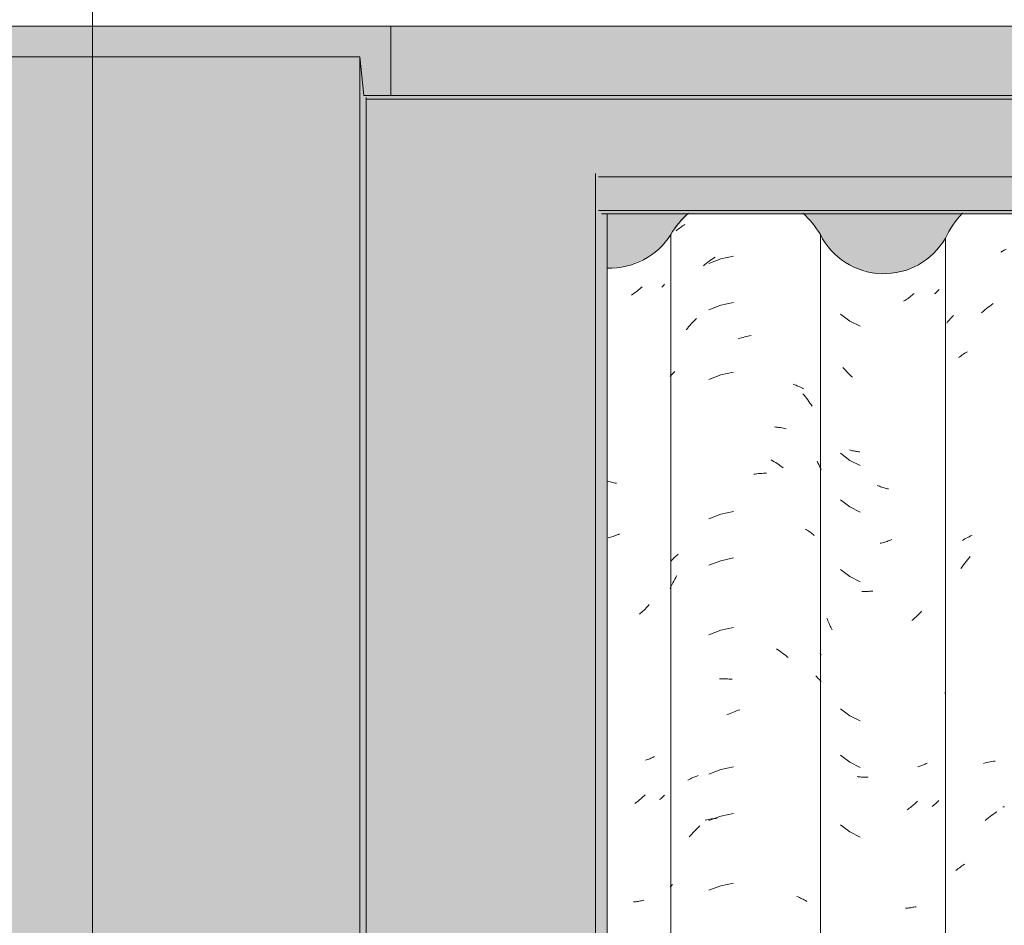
# Model space of a CAD drawing. Header units: metres. Extents: x -27.3 to 21, y -0.3 to 10.3.
# Tile 147 of 237: x 13 to 13.6, y 3.7 to 4.3. Entities that reach past the tile are written whole.
import ezdxf

# ---------------------------------------------------------------- set-up
doc = ezdxf.new("R2010")
doc.units = ezdxf.units.M
doc.layers.add('A-DETL', color=7, linetype='Continuous', lineweight=5, true_color=0x00a600)
for name, color, linetype, lineweight in [('A-DETL-GENF', 7, 'Continuous', 5), ('A-GLAZ-CWMG', 7, 'Continuous', 5), ('A-ROOF', 7, 'Continuous', 5), ('A-ROOF-OTLN', 7, 'Continuous', 5), ('A-ROOF-PATT', 7, 'Continuous', 5), ('A-WALL-PATT', 7, 'Continuous', 5), ('G-ANNO-TEXT', 7, 'Continuous', 9)]:
    doc.layers.add(name, color=color, linetype=linetype, lineweight=lineweight)

# ---------------------------------------------------------------- blocks, each defined once
blk = doc.blocks.new('FP_288-FACHADA 03')
at = {"layer": 'A-GLAZ-CWMG', "color": 9, "true_color": 0xc0c0c0}
for p, q in [((18.82598, 4.12319), (18.82713, 4.12387)), ((18.82713, 4.12387), (18.82829, 4.12452)), ((18.82829, 4.12452), (18.82945, 4.12515)), ((18.81354, 4.08384), (18.81458, 4.08476)), ((18.81458, 4.08476), (18.81563, 4.08566)), ((18.81563, 4.08566), (18.8167, 4.08654)), ((18.8167, 4.08654), (18.81777, 4.08739)), ((18.81777, 4.08739), (18.81885, 4.08823)), ((18.81885, 4.08823), (18.81995, 4.08904)), ((18.81995, 4.08904), (18.82105, 4.08984)), ((18.79094, 4.07716), (18.79151, 4.07791)), ((18.79151, 4.07791), (18.7921, 4.07864)), ((18.7921, 4.07864), (18.79272, 4.07936)), ((18.79272, 4.07936), (18.79335, 4.08007)), ((18.79335, 4.08007), (18.79401, 4.08077)), ((18.79401, 4.08077), (18.79468, 4.08145)), ((18.79468, 4.08145), (18.79538, 4.08213)), ((18.79863, 4.05475), (18.79942, 4.05534)), ((18.79942, 4.05534), (18.80024, 4.05592)), ((18.80024, 4.05592), (18.80106, 4.05648)), ((18.80106, 4.05648), (18.80191, 4.05703)), ((18.80191, 4.05703), (18.80277, 4.05756)), ((18.80277, 4.05756), (18.80365, 4.05807)), ((18.80365, 4.05807), (18.80455, 4.05857)), ((18.80281, 3.93701), (18.80369, 3.93752)), ((18.80369, 3.93752), (18.80459, 3.93802)), ((18.80459, 3.93802), (18.8055, 3.9385)), ((18.8055, 3.9385), (18.80643, 3.93896)), ((18.80643, 3.93896), (18.80737, 3.9394)), ((18.8011, 3.93594), (18.80195, 3.93648)), ((18.80195, 3.93648), (18.80281, 3.93701)), ((18.80441, 3.92354), (18.80532, 3.92464)), ((18.80532, 3.92464), (18.80625, 3.92572)), ((18.80011, 3.91781), (18.80094, 3.91899)), ((18.80094, 3.91899), (18.80178, 3.92015)), ((18.80178, 3.92015), (18.80264, 3.9213)), ((18.80264, 3.9213), (18.80352, 3.92243)), ((18.80352, 3.92243), (18.80441, 3.92354)), ((18.78955, 3.83699), (18.78959, 3.8371)), ((18.81479, 3.79136), (18.81584, 3.79164)), ((18.81584, 3.79164), (18.8169, 3.7919)), ((18.8169, 3.7919), (18.81798, 3.79214)), ((18.81798, 3.79214), (18.81907, 3.79235)), ((18.81907, 3.79235), (18.82016, 3.79255)), ((18.82016, 3.79255), (18.82127, 3.79272)), ((18.82127, 3.79272), (18.82239, 3.79288)), ((18.8202, 3.75766), (18.82131, 3.75845)), ((18.82131, 3.75845), (18.82242, 3.75921)), ((18.82242, 3.75921), (18.82355, 3.75996)), ((18.82736, 3.76314), (18.82852, 3.76318)), ((18.81588, 3.75429), (18.81694, 3.75517)), ((18.81694, 3.75517), (18.81802, 3.75602)), ((18.81802, 3.75602), (18.8191, 3.75685)), ((18.8191, 3.75685), (18.8202, 3.75766)), ((18.79692, 3.7218), (18.79768, 3.72243)), ((18.79768, 3.72243), (18.79845, 3.72304)), ((18.79845, 3.72304), (18.79924, 3.72364)), ((18.79924, 3.72364), (18.80005, 3.72422)), ((18.80005, 3.72422), (18.80087, 3.72479)), ((18.80087, 3.72479), (18.80171, 3.72534)), ((18.80171, 3.72534), (18.80257, 3.72587))]:
    blk.add_line(p, q, dxfattribs=at)
blk = doc.blocks.new('FP_289-FACHADA 03')
at = {"layer": 'A-GLAZ-CWMG', "color": 9, "true_color": 0xc0c0c0}
for p, q in [((18.78432, 4.0973), (18.78388, 4.09688)), ((18.78476, 4.09773), (18.78432, 4.0973)), ((18.78518, 4.09817), (18.78476, 4.09773)), ((18.78559, 4.09861), (18.78518, 4.09817)), ((18.78599, 4.09906), (18.78559, 4.09861)), ((18.76373, 4.09177), (18.76301, 4.09132)), ((18.76443, 4.09224), (18.76373, 4.09177)), ((18.76514, 4.09272), (18.76443, 4.09224)), ((18.76584, 4.09321), (18.76514, 4.09272)), ((18.76653, 4.09371), (18.76584, 4.09321)), ((18.76722, 4.09423), (18.76653, 4.09371)), ((18.7679, 4.09476), (18.76722, 4.09423)), ((18.76857, 4.0953), (18.7679, 4.09476)), ((18.76924, 4.09586), (18.76857, 4.0953)), ((18.76991, 4.09642), (18.76924, 4.09586)), ((18.78341, 4.09647), (18.78294, 4.09607)), ((18.78388, 4.09688), (18.78341, 4.09647)), ((18.72207, 4.08305), (18.72801, 4.0785)), ((18.72801, 4.0785), (18.73468, 4.07509)), ((18.72419, 4.04771), (18.72361, 4.0484)), ((18.72478, 4.04703), (18.72419, 4.04771)), ((18.72537, 4.04636), (18.72478, 4.04703)), ((18.72598, 4.04571), (18.72537, 4.04636)), ((18.72659, 4.04506), (18.72598, 4.04571)), ((18.72721, 4.04442), (18.72659, 4.04506)), ((18.72784, 4.0438), (18.72721, 4.04442)), ((18.72848, 4.04319), (18.72784, 4.0438)), ((18.72912, 4.04259), (18.72848, 4.04319)), ((18.72977, 4.042), (18.72912, 4.04259)), ((18.72848, 3.99467), (18.72784, 3.99485)), ((18.72207, 3.99262), (18.72801, 3.98807)), ((18.72912, 3.9945), (18.72848, 3.99467)), ((18.72977, 3.99434), (18.72912, 3.9945)), ((18.73043, 3.99419), (18.72977, 3.99434)), ((18.73109, 3.99406), (18.73043, 3.99419)), ((18.73176, 3.99394), (18.73109, 3.99406)), ((18.73244, 3.99382), (18.73176, 3.99394)), ((18.73312, 3.99373), (18.73244, 3.99382)), ((18.73381, 3.99364), (18.73312, 3.99373)), ((18.7345, 3.99357), (18.73381, 3.99364)), ((18.72801, 3.98807), (18.73468, 3.98466)), ((18.74651, 3.97148), (18.74576, 3.97177)), ((18.74726, 3.97121), (18.74651, 3.97148)), ((18.74801, 3.97095), (18.74726, 3.97121)), ((18.74876, 3.9707), (18.74801, 3.97095)), ((18.74951, 3.97047), (18.74876, 3.9707)), ((18.75026, 3.97025), (18.74951, 3.97047)), ((18.75102, 3.97004), (18.75026, 3.97025)), ((18.75177, 3.96985), (18.75102, 3.97004)), ((18.75252, 3.96967), (18.75177, 3.96985)), ((18.75327, 3.9695), (18.75252, 3.96967)), ((18.72207, 3.96248), (18.72801, 3.95793)), ((18.72801, 3.95793), (18.73468, 3.95452)), ((18.74849, 3.93438), (18.74774, 3.9342)), ((18.74924, 3.93457), (18.74849, 3.93438)), ((18.75, 3.93478), (18.74924, 3.93457)), ((18.75075, 3.935), (18.75, 3.93478)), ((18.7515, 3.93523), (18.75075, 3.935)), ((18.75225, 3.93548), (18.7515, 3.93523)), ((18.753, 3.93574), (18.75225, 3.93548)), ((18.75375, 3.93601), (18.753, 3.93574)), ((18.7545, 3.9363), (18.75375, 3.93601)), ((18.75525, 3.9366), (18.7545, 3.9363)), ((18.72207, 3.91726), (18.72801, 3.91271)), ((18.72801, 3.91271), (18.73468, 3.90931)), ((18.73653, 3.903), (18.73582, 3.90303)), ((18.73725, 3.90297), (18.73653, 3.903)), ((18.73796, 3.90296), (18.73725, 3.90297)), ((18.73868, 3.90296), (18.73796, 3.90296)), ((18.73941, 3.90298), (18.73868, 3.90296)), ((18.74014, 3.90301), (18.73941, 3.90298)), ((18.74087, 3.90305), (18.74014, 3.90301)), ((18.7416, 3.9031), (18.74087, 3.90305)), ((18.74234, 3.90317), (18.7416, 3.9031)), ((18.74308, 3.90325), (18.74234, 3.90317)), ((18.77091, 3.88632), (18.77026, 3.88573)), ((18.77156, 3.88691), (18.77091, 3.88632)), ((18.7722, 3.88752), (18.77156, 3.88691)), ((18.77283, 3.88814), (18.7722, 3.88752)), ((18.77346, 3.88877), (18.77283, 3.88814)), ((18.77407, 3.88941), (18.77346, 3.88877)), ((18.77468, 3.89007), (18.77407, 3.88941)), ((18.71348, 3.88482), (18.71315, 3.8857)), ((18.71383, 3.88394), (18.71348, 3.88482)), ((18.71419, 3.88308), (18.71383, 3.88394)), ((18.71457, 3.88222), (18.71419, 3.88308)), ((18.71495, 3.88137), (18.71457, 3.88222)), ((18.71535, 3.88052), (18.71495, 3.88137)), ((18.71575, 3.87968), (18.71535, 3.88052)), ((18.71617, 3.87885), (18.71575, 3.87968)), ((18.76893, 3.8846), (18.76826, 3.88405)), ((18.7696, 3.88516), (18.76893, 3.8846)), ((18.77026, 3.88573), (18.7696, 3.88516)), ((18.7166, 3.87803), (18.71617, 3.87885)), ((18.72207, 3.82683), (18.72801, 3.82228)), ((18.72801, 3.82228), (18.73468, 3.81888)), ((18.72207, 3.79669), (18.72801, 3.79214)), ((18.72801, 3.79214), (18.73468, 3.78873)), ((18.77591, 3.7904), (18.77532, 3.79016)), ((18.77649, 3.79066), (18.77591, 3.7904)), ((18.77706, 3.79092), (18.77649, 3.79066)), ((18.77763, 3.7912), (18.77706, 3.79092)), ((18.77819, 3.79148), (18.77763, 3.7912)), ((18.77287, 3.78929), (18.77224, 3.7891)), ((18.77349, 3.78949), (18.77287, 3.78929)), ((18.77411, 3.7897), (18.77349, 3.78949)), ((18.77472, 3.78992), (18.77411, 3.7897)), ((18.77532, 3.79016), (18.77472, 3.78992)), ((18.73349, 3.78268), (18.7328, 3.78277)), ((18.73418, 3.7826), (18.73349, 3.78268)), ((18.73488, 3.78253), (18.73418, 3.7826)), ((18.73558, 3.78248), (18.73488, 3.78253)), ((18.73628, 3.78244), (18.73558, 3.78248)), ((18.73699, 3.78241), (18.73628, 3.78244)), ((18.73771, 3.78239), (18.73699, 3.78241)), ((18.73843, 3.78239), (18.73771, 3.78239)), ((18.73915, 3.7824), (18.73843, 3.78239)), ((18.73988, 3.78242), (18.73915, 3.7824)), ((18.77003, 3.76496), (18.76937, 3.76439)), ((18.77069, 3.76554), (18.77003, 3.76496)), ((18.77133, 3.76613), (18.77069, 3.76554)), ((18.77198, 3.76674), (18.77133, 3.76613)), ((18.78331, 3.76481), (18.78286, 3.76443)), ((18.78375, 3.7652), (18.78331, 3.76481)), ((18.78418, 3.76559), (18.78375, 3.7652)), ((18.7846, 3.766), (18.78418, 3.76559)), ((18.785, 3.76641), (18.7846, 3.766)), ((18.7854, 3.76683), (18.785, 3.76641)), ((18.78578, 3.76725), (18.7854, 3.76683)), ((18.76596, 3.76173), (18.76527, 3.76124)), ((18.76666, 3.76224), (18.76596, 3.76173)), ((18.76734, 3.76276), (18.76666, 3.76224)), ((18.76802, 3.76329), (18.76734, 3.76276)), ((18.7687, 3.76383), (18.76802, 3.76329)), ((18.76937, 3.76439), (18.7687, 3.76383)), ((18.78192, 3.7637), (18.78144, 3.76334)), ((18.78239, 3.76406), (18.78192, 3.7637)), ((18.78286, 3.76443), (18.78239, 3.76406)), ((18.72207, 3.75148), (18.72801, 3.74693)), ((18.72801, 3.74693), (18.73468, 3.74352)), ((18.76493, 3.69738), (18.76423, 3.69733)), ((18.76563, 3.69744), (18.76493, 3.69738)), ((18.76633, 3.69751), (18.76563, 3.69744)), ((18.76702, 3.69759), (18.76633, 3.69751)), ((18.7677, 3.69768), (18.76702, 3.69759)), ((18.76838, 3.69779), (18.7677, 3.69768)), ((18.76905, 3.69791), (18.76838, 3.69779)), ((18.76971, 3.69804), (18.76905, 3.69791)), ((18.77037, 3.69819), (18.76971, 3.69804)), ((18.77102, 3.69834), (18.77037, 3.69819))]:
    blk.add_line(p, q, dxfattribs=at)
blk = doc.blocks.new('FP_290-FACHADA 03')
at = {"layer": 'A-GLAZ-CWMG', "color": 9, "true_color": 0xc0c0c0}
for p, q in [((18.61539, 4.13708), (18.61604, 4.13763)), ((18.61604, 4.13763), (18.61671, 4.13818)), ((18.61671, 4.13818), (18.61739, 4.13871)), ((18.61739, 4.13871), (18.61809, 4.13923)), ((18.61809, 4.13923), (18.6188, 4.13973)), ((18.6188, 4.13973), (18.61953, 4.14022)), ((18.61953, 4.14022), (18.62027, 4.1407)), ((18.62027, 4.1407), (18.62102, 4.14117)), ((18.63484, 4.11588), (18.63579, 4.11661)), ((18.63579, 4.11661), (18.63675, 4.11733)), ((18.64438, 4.11886), (18.63646, 4.11591)), ((18.63675, 4.11733), (18.63772, 4.11802)), ((18.63772, 4.11802), (18.63869, 4.1187)), ((18.63869, 4.1187), (18.63967, 4.11936)), ((18.63967, 4.11936), (18.64066, 4.12)), ((18.65265, 4.12062), (18.64438, 4.11886)), ((18.63297, 4.11436), (18.6339, 4.11513)), ((18.6339, 4.11513), (18.63484, 4.11588)), ((18.64438, 4.08872), (18.63646, 4.08576)), ((18.65265, 4.09047), (18.64438, 4.08872)), ((18.6259, 4.07749), (18.62674, 4.07839)), ((18.62674, 4.07839), (18.6276, 4.07927)), ((18.6276, 4.07927), (18.62847, 4.08014)), ((18.62185, 4.07278), (18.62263, 4.07375)), ((18.62263, 4.07375), (18.62343, 4.07471)), ((18.62343, 4.07471), (18.62424, 4.07565)), ((18.62424, 4.07565), (18.62506, 4.07658)), ((18.62506, 4.07658), (18.6259, 4.07749)), ((18.6556, 4.06692), (18.65665, 4.06727)), ((18.65665, 4.06727), (18.65771, 4.0676)), ((18.65771, 4.0676), (18.65877, 4.06791)), ((18.65877, 4.06791), (18.65983, 4.0682)), ((18.65983, 4.0682), (18.66088, 4.06847)), ((18.66088, 4.06847), (18.66194, 4.06872)), ((18.66194, 4.06872), (18.663, 4.06895)), ((18.663, 4.06895), (18.66406, 4.06916)), ((18.61133, 4.04251), (18.61191, 4.04319)), ((18.61191, 4.04319), (18.61251, 4.04386)), ((18.61251, 4.04386), (18.61313, 4.04451)), ((18.61313, 4.04451), (18.61377, 4.04516)), ((18.61377, 4.04516), (18.61443, 4.04579)), ((18.64438, 4.0435), (18.63646, 4.04055)), ((18.65265, 4.04526), (18.64438, 4.0435)), ((18.69137, 4.03742), (18.69225, 4.03711)), ((18.69225, 4.03711), (18.69312, 4.03678)), ((18.69312, 4.03678), (18.69398, 4.03644)), ((18.69398, 4.03644), (18.69483, 4.03608)), ((18.69483, 4.03608), (18.69566, 4.03571)), ((18.69566, 4.03571), (18.69648, 4.03532)), ((18.69648, 4.03532), (18.69729, 4.03491)), ((18.69729, 4.03491), (18.69809, 4.03449)), ((18.69761, 4.03128), (18.6984, 4.03032)), ((18.6984, 4.03032), (18.69918, 4.02934)), ((18.69918, 4.02934), (18.69995, 4.02834)), ((18.69995, 4.02834), (18.7007, 4.02734)), ((18.7007, 4.02734), (18.70143, 4.02632)), ((18.70143, 4.02632), (18.70216, 4.02528)), ((18.70216, 4.02528), (18.70287, 4.02424)), ((18.70287, 4.02424), (18.70356, 4.02318)), ((18.67906, 4.00977), (18.68005, 4.00968)), ((18.68005, 4.00968), (18.68104, 4.00958)), ((18.68104, 4.00958), (18.68202, 4.00946)), ((18.68202, 4.00946), (18.683, 4.00932)), ((18.683, 4.00932), (18.68397, 4.00916)), ((18.68397, 4.00916), (18.68492, 4.00899)), ((18.68492, 4.00899), (18.68587, 4.00879)), ((18.68587, 4.00879), (18.68682, 4.00858)), ((18.67693, 3.98839), (18.67794, 3.98781)), ((18.67794, 3.98781), (18.67894, 3.9872)), ((18.67894, 3.9872), (18.67994, 3.98658)), ((18.67994, 3.98658), (18.68093, 3.98594)), ((18.68093, 3.98594), (18.68191, 3.98528)), ((18.68191, 3.98528), (18.68289, 3.98461)), ((18.68289, 3.98461), (18.68386, 3.98392)), ((18.68386, 3.98392), (18.68481, 3.9832)), ((18.70679, 3.98756), (18.70735, 3.98651)), ((18.70735, 3.98651), (18.70789, 3.98545)), ((18.70789, 3.98545), (18.70842, 3.98438)), ((18.70842, 3.98438), (18.70893, 3.98331)), ((18.70893, 3.98331), (18.70943, 3.98222)), ((18.66565, 3.97901), (18.6667, 3.97918)), ((18.6667, 3.97918), (18.66776, 3.97932)), ((18.66776, 3.97932), (18.6688, 3.97944)), ((18.6688, 3.97944), (18.66985, 3.97955)), ((18.66985, 3.97955), (18.67089, 3.97963)), ((18.67089, 3.97963), (18.67193, 3.9797)), ((18.67193, 3.9797), (18.67296, 3.97974)), ((18.67296, 3.97974), (18.67399, 3.97977)), ((18.64438, 3.95308), (18.63646, 3.95012)), ((18.65265, 3.95483), (18.64438, 3.95308)), ((18.69927, 3.9434), (18.70003, 3.94295)), ((18.70003, 3.94295), (18.70078, 3.94248)), ((18.70078, 3.94248), (18.70152, 3.94199)), ((18.70152, 3.94199), (18.70224, 3.9415)), ((18.70224, 3.9415), (18.70295, 3.94099)), ((18.70295, 3.94099), (18.70364, 3.94046)), ((18.70364, 3.94046), (18.70432, 3.93993)), ((18.70432, 3.93993), (18.70498, 3.93938)), ((18.61351, 3.92432), (18.61411, 3.92491)), ((18.61411, 3.92491), (18.61473, 3.92549)), ((18.61473, 3.92549), (18.61537, 3.92606)), ((18.61537, 3.92606), (18.61602, 3.92662)), ((18.61602, 3.92662), (18.61669, 3.92716)), ((18.65265, 3.92469), (18.64438, 3.92293)), ((18.6118, 3.92249), (18.61235, 3.92311)), ((18.61235, 3.92311), (18.61292, 3.92372)), ((18.61292, 3.92372), (18.61351, 3.92432)), ((18.64438, 3.92293), (18.63646, 3.91998)), ((18.61441, 3.9109), (18.61509, 3.91209)), ((18.61509, 3.91209), (18.61578, 3.91326)), ((18.61133, 3.90475), (18.61191, 3.906)), ((18.61191, 3.906), (18.61251, 3.90725)), ((18.61251, 3.90725), (18.61312, 3.90848)), ((18.61312, 3.90848), (18.61376, 3.90969)), ((18.61376, 3.90969), (18.61441, 3.9109)), ((18.64438, 3.87772), (18.63646, 3.87476)), ((18.65265, 3.87947), (18.64438, 3.87772)), ((18.68042, 3.86571), (18.6814, 3.86506)), ((18.6814, 3.86506), (18.68238, 3.86439)), ((18.68238, 3.86439), (18.68335, 3.86371)), ((18.68335, 3.86371), (18.68432, 3.863)), ((18.68432, 3.863), (18.68527, 3.86228)), ((18.68527, 3.86228), (18.68622, 3.86155)), ((18.68622, 3.86155), (18.68716, 3.86079)), ((18.68716, 3.86079), (18.68809, 3.86002)), ((18.70881, 3.863), (18.70913, 3.86233)), ((18.70913, 3.86233), (18.70943, 3.86165)), ((18.70595, 3.8481), (18.70657, 3.84752)), ((18.64354, 3.8462), (18.64456, 3.84624)), ((18.64456, 3.84624), (18.64558, 3.84625)), ((18.64558, 3.84625), (18.6466, 3.84624)), ((18.6466, 3.84624), (18.64763, 3.84622)), ((18.64763, 3.84622), (18.64866, 3.84618)), ((18.64866, 3.84618), (18.6497, 3.84611)), ((18.6497, 3.84611), (18.65074, 3.84603)), ((18.65074, 3.84603), (18.65179, 3.84593)), ((18.70657, 3.84752), (18.70718, 3.84693)), ((18.70718, 3.84693), (18.70776, 3.84633)), ((18.70776, 3.84633), (18.70834, 3.84572)), ((18.70834, 3.84572), (18.70889, 3.8451)), ((18.70889, 3.8451), (18.70943, 3.84447)), ((18.64831, 3.82282), (18.64935, 3.82331)), ((18.64935, 3.82331), (18.65039, 3.82377)), ((18.65039, 3.82377), (18.65143, 3.82421)), ((18.65143, 3.82421), (18.65248, 3.82464)), ((18.65248, 3.82464), (18.65353, 3.82504)), ((18.65353, 3.82504), (18.65458, 3.82543)), ((18.65458, 3.82543), (18.65564, 3.8258)), ((18.65564, 3.8258), (18.65669, 3.82614)), ((18.64438, 3.78729), (18.63646, 3.78434)), ((18.65265, 3.78905), (18.64438, 3.78729)), ((18.62292, 3.78053), (18.62372, 3.78094)), ((18.62372, 3.78094), (18.62454, 3.78134)), ((18.62454, 3.78134), (18.62537, 3.78173)), ((18.62537, 3.78173), (18.6262, 3.7821)), ((18.6262, 3.7821), (18.62705, 3.78245)), ((18.62705, 3.78245), (18.62792, 3.78279)), ((18.62792, 3.78279), (18.62879, 3.78311)), ((18.62879, 3.78311), (18.62967, 3.78342)), ((18.65265, 3.7589), (18.64438, 3.75715)), ((18.63424, 3.75455), (18.63519, 3.75476)), ((18.63519, 3.75476), (18.63614, 3.75494)), ((18.63614, 3.75494), (18.6371, 3.75511)), ((18.64438, 3.75715), (18.63646, 3.75419)), ((18.6371, 3.75511), (18.63807, 3.75527)), ((18.63807, 3.75527), (18.63905, 3.7554)), ((18.63905, 3.7554), (18.64003, 3.75551)), ((18.64003, 3.75551), (18.64102, 3.75561)), ((18.64102, 3.75561), (18.64202, 3.75569)), ((18.62469, 3.74459), (18.62552, 3.74551)), ((18.62552, 3.74551), (18.62636, 3.74642)), ((18.62636, 3.74642), (18.62721, 3.74731)), ((18.62721, 3.74731), (18.62808, 3.74818)), ((18.62808, 3.74818), (18.62895, 3.74904)), ((18.62895, 3.74904), (18.62984, 3.74988)), ((18.62984, 3.74988), (18.63073, 3.75071)), ((18.62387, 3.74366), (18.62469, 3.74459)), ((18.65265, 3.71369), (18.64438, 3.71193)), ((18.61133, 3.71094), (18.61184, 3.71154)), ((18.61184, 3.71154), (18.61236, 3.71213)), ((18.61236, 3.71213), (18.6129, 3.7127)), ((18.64438, 3.71193), (18.63646, 3.70898)), ((18.69359, 3.70503), (18.69444, 3.70468)), ((18.69444, 3.70468), (18.69529, 3.70431)), ((18.69529, 3.70431), (18.69611, 3.70392)), ((18.69611, 3.70392), (18.69693, 3.70353)), ((18.69693, 3.70353), (18.69773, 3.70311)), ((18.69773, 3.70311), (18.69852, 3.70269)), ((18.69852, 3.70269), (18.6993, 3.70224)), ((18.6993, 3.70224), (18.70006, 3.70179))]:
    blk.add_line(p, q, dxfattribs=at)
blk = doc.blocks.new('FP_291-FACHADA 03')
at = {"layer": 'A-GLAZ-CWMG', "color": 9, "true_color": 0xc0c0c0}
for p, q in [((18.58945, 4.09754), (18.58868, 4.09697)), ((18.59021, 4.09813), (18.58945, 4.09754)), ((18.59096, 4.09874), (18.59021, 4.09813)), ((18.5917, 4.09936), (18.59096, 4.09874)), ((18.59244, 4.09999), (18.5917, 4.09936)), ((18.59317, 4.10064), (18.59244, 4.09999)), ((18.6065, 4.101), (18.60602, 4.10058)), ((18.60696, 4.10143), (18.6065, 4.101)), ((18.60741, 4.10187), (18.60696, 4.10143)), ((18.60785, 4.10232), (18.60741, 4.10187)), ((18.58713, 4.09586), (18.58634, 4.09534)), ((18.58791, 4.09641), (18.58713, 4.09586)), ((18.58868, 4.09697), (18.58791, 4.09641)), ((18.57162, 3.97437), (18.57078, 3.97462)), ((18.57246, 3.97413), (18.57162, 3.97437)), ((18.57329, 3.97391), (18.57246, 3.97413)), ((18.57413, 3.97371), (18.57329, 3.97391)), ((18.57497, 3.97352), (18.57413, 3.97371)), ((18.57581, 3.97335), (18.57497, 3.97352)), ((18.57664, 3.9732), (18.57581, 3.97335)), ((18.57194, 3.93792), (18.5711, 3.93769)), ((18.57278, 3.93817), (18.57194, 3.93792)), ((18.57361, 3.93843), (18.57278, 3.93817)), ((18.57445, 3.93871), (18.57361, 3.93843)), ((18.57529, 3.93901), (18.57445, 3.93871)), ((18.57612, 3.93933), (18.57529, 3.93901)), ((18.57696, 3.93966), (18.57612, 3.93933)), ((18.57779, 3.94), (18.57696, 3.93966)), ((18.57862, 3.94036), (18.57779, 3.94)), ((18.59654, 3.89293), (18.59585, 3.89222)), ((18.59722, 3.89366), (18.59654, 3.89293)), ((18.59789, 3.8944), (18.59722, 3.89366)), ((18.59228, 3.88885), (18.59154, 3.88822)), ((18.59301, 3.8895), (18.59228, 3.88885)), ((18.59374, 3.89016), (18.59301, 3.8895)), ((18.59445, 3.89083), (18.59374, 3.89016)), ((18.59516, 3.89152), (18.59445, 3.89083)), ((18.59585, 3.89222), (18.59516, 3.89152)), ((18.59617, 3.7936), (18.59547, 3.79337)), ((18.59685, 3.79385), (18.59617, 3.7936)), ((18.59752, 3.7941), (18.59685, 3.79385)), ((18.59818, 3.79437), (18.59752, 3.7941)), ((18.59884, 3.79465), (18.59818, 3.79437)), ((18.59948, 3.79494), (18.59884, 3.79465)), ((18.60011, 3.79525), (18.59948, 3.79494)), ((18.60073, 3.79557), (18.60011, 3.79525)), ((18.60134, 3.7959), (18.60073, 3.79557)), ((18.58934, 3.7659), (18.58858, 3.76532)), ((18.59011, 3.76648), (18.58934, 3.7659)), ((18.59086, 3.76709), (18.59011, 3.76648)), ((18.59161, 3.7677), (18.59086, 3.76709)), ((18.59234, 3.76834), (18.59161, 3.7677)), ((18.59307, 3.76898), (18.59234, 3.76834)), ((18.5938, 3.76964), (18.59307, 3.76898)), ((18.59451, 3.77032), (18.5938, 3.76964)), ((18.59522, 3.77101), (18.59451, 3.77032)), ((18.60505, 3.76821), (18.60454, 3.76782)), ((18.60555, 3.76861), (18.60505, 3.76821)), ((18.60603, 3.76902), (18.60555, 3.76861)), ((18.60651, 3.76944), (18.60603, 3.76902)), ((18.60697, 3.76987), (18.60651, 3.76944)), ((18.60742, 3.7703), (18.60697, 3.76987)), ((18.60785, 3.77075), (18.60742, 3.7703)), ((18.58832, 3.70146), (18.58755, 3.70139)), ((18.58909, 3.70155), (18.58832, 3.70146)), ((18.58985, 3.70166), (18.58909, 3.70155)), ((18.59061, 3.70178), (18.58985, 3.70166)), ((18.59136, 3.70191), (18.59061, 3.70178)), ((18.5921, 3.70206), (18.59136, 3.70191)), ((18.59283, 3.70222), (18.5921, 3.70206)), ((18.59356, 3.7024), (18.59283, 3.70222)), ((18.59428, 3.70259), (18.59356, 3.7024))]:
    blk.add_line(p, q, dxfattribs=at)
blk = doc.blocks.new('Rectangular Mullion - Telha Fibrocimento - Ondulada-V280-FACHADA 03')
at = {"layer": 'A-GLAZ-CWMG'}
for p, q in [((18.61183, 4.13466), (18.61183, 2.77941)), ((18.70893, 4.13466), (18.70893, 2.77941)), ((18.79008, 4.13223), (18.79008, 2.77698))]:
    blk.add_line(p, q, dxfattribs=at)
for centre, major_axis, start_param, end_param in [((18.66038, 4.10682), (0.05612, 0), 2.293934, 2.616128), ((18.66038, 4.10682), (0.05612, 0), 0.525465, 0.847658), ((18.8456, 4.10682), (0.06118, 0), 2.382747, 2.708177), ((18.57191, 4.15933), (0.04708, 0), 4.68269, 5.724685), ((18.75015, 4.1546), (0.04589, 0), 3.596619, 5.767598)]:
    blk.add_ellipse(centre, major_axis=major_axis, ratio=0.988936, start_param=start_param, end_param=end_param, dxfattribs=at)
for name in ['FP_290-FACHADA 03', 'FP_288-FACHADA 03', 'FP_291-FACHADA 03', 'FP_289-FACHADA 03']:
    blk.add_blockref(name, (0, 0), dxfattribs=at)
blk = doc.blocks.new('RUFO_1_1 - RUFO_1_-2562960-FACHADA 03')
at = {"layer": 'A-ROOF-PATT', "true_color": 0xc0c0c0}
blk.add_hatch(color=9, dxfattribs=at).paths.add_polyline_path([(20.75601, 4.225), (21.00004, 4.225), (21.00004, 4.27), (18.43004, 4.27), (18.43004, 4.225), (20.63275, 4.225)])
at = {"layer": 'A-ROOF'}
for p, q in [((18.43004, 4.27), (21.00004, 4.27)), ((21.00004, 4.225), (18.43004, 4.225))]:
    blk.add_line(p, q, dxfattribs=at)

msp = doc.modelspace()

# ---------------------------------------------------------------- hatches: boundary and pattern name
at = {"layer": 'A-DETL-GENF', "true_color": 0xebebeb}
msp.add_hatch(color=7, dxfattribs=at).paths.add_polyline_path([(12.86937, 4.225), (12.86962, 4.22525), (12.87222, 4.25), (13.20222, 4.25), (13.20507, 4.225), (13.22222, 4.225), (13.22222, 4.27), (12.85222, 4.27), (12.85222, 4.225), (12.86822, 4.225)])
at = {"layer": 'A-DETL-GENF', "true_color": 0xdbcc9e}
h = msp.add_hatch(color=9, dxfattribs=at)
h.paths.add_polyline_path([(13.083, -0.15), (13.20222, -0.15), (13.20222, 3.65), (12.87222, 3.65), (12.87222, -0.15), (13.05722, -0.15)])
h.paths.add_polyline_path([(13.03089, 3.67), (13.20222, 3.67), (13.20222, 4.25), (12.87222, 4.25), (12.87222, 3.67), (13.02722, 3.67)])
at = {"layer": 'A-ROOF-PATT', "true_color": 0x919191}
h = msp.add_hatch(color=252, dxfattribs=at)
h.paths.add_polyline_path([(13.20622, 2.86859), (13.20622, 3.625), (13.20485, 3.625), (13.20222, 3.65), (13.20222, 2.87263)])
h.paths.add_polyline_path([(13.20222, 3.67), (13.20622, 3.67), (13.20622, 4.22371), (13.20222, 4.22788), (13.20222, 3.76977)])
for points in [[(15.80726, 4.22257), (15.80822, 4.22257), (15.80822, 4.22371), (15.80894, 4.22457), (13.2055, 4.22457), (13.20622, 4.22371), (13.20622, 4.22257), (15.79471, 4.22257)], [(14.56211, 4.17214), (15.65739, 4.17214), (15.65939, 4.17416), (15.80822, 4.17416), (15.80822, 4.22257), (13.20622, 4.22257), (13.20622, 4.17416), (13.35505, 4.17416), (13.35705, 4.17214), (14.43885, 4.17214)], [(13.20626, 2.81921), (13.35505, 2.81921), (13.35505, 4.17416), (13.20622, 4.17416), (13.20622, 3.67), (13.22222, 3.67), (13.22222, 3.625), (13.20622, 3.625), (13.20622, 2.81921)], [(13.36271, 2.81147), (13.36271, 4.14817), (13.35905, 4.14817), (13.35705, 4.15014), (13.35705, 4.17214), (13.35505, 4.17416), (13.35505, 2.81921), (13.36098, 2.81321)], [(14.56211, 4.15014), (15.65739, 4.15014), (15.65739, 4.17214), (13.35705, 4.17214), (13.35705, 4.15014), (14.43885, 4.15014)], [(15.64601, 4.14817), (15.65539, 4.14817), (15.65739, 4.15014), (13.35726, 4.14993), (13.35905, 4.14817), (15.64589, 4.14817)]]:
    msp.add_hatch(color=252, dxfattribs=at).paths.add_polyline_path(points)
at = {"layer": 'A-WALL-PATT', "true_color": 0xd6d6d6}
h = msp.add_hatch(color=254, dxfattribs=at)
h.paths.add_polyline_path([(13.54647, 4.10941), (13.55727, 4.11169), (13.5672, 4.11647), (13.57604, 4.1239), (13.58226, 4.13223), (13.59025, 4.14492), (13.59367, 4.14817), (13.48949, 4.14817), (13.49219, 4.14612), (13.50111, 4.13466), (13.50712, 4.1255), (13.51517, 4.11802), (13.5248, 4.11267), (13.53543, 4.10974)])
h.paths.add_polyline_path([(13.73744, 4.11096), (13.74802, 4.11347), (13.75875, 4.11932), (13.76589, 4.12547), (13.78021, 4.14571), (13.78304, 4.14817), (13.68217, 4.14817), (13.68353, 4.14698), (13.69952, 4.12469), (13.70639, 4.11865), (13.71698, 4.11339), (13.72656, 4.11101)])
h.paths.add_polyline_path([(15.58045, 4.11134), (15.59097, 4.11385), (15.60125, 4.11932), (15.60877, 4.12579), (15.6231, 4.14578), (15.62587, 4.14817), (15.52447, 4.14817), (15.52696, 4.14603), (15.54134, 4.1259), (15.54949, 4.11885), (15.5591, 4.11391), (15.56962, 4.11135)])
h.paths.add_polyline_path([(15.19964, 4.11167), (15.21052, 4.11169), (15.2209, 4.11417), (15.22934, 4.11904), (15.23469, 4.12345), (15.24495, 4.1381), (15.24925, 4.14492), (15.25267, 4.14817), (15.15435, 4.14817), (15.15701, 4.14589), (15.17198, 4.1255), (15.18157, 4.11802), (15.18916, 4.11417), (15.19954, 4.11169)])
h.paths.add_polyline_path([(14.65742, 4.11167), (14.6679, 4.11417), (14.67634, 4.11904), (14.68169, 4.12345), (14.69195, 4.1381), (14.69625, 4.14492), (14.69967, 4.14817), (14.60135, 4.14817), (14.60401, 4.14589), (14.61898, 4.1255), (14.62857, 4.11802), (14.63616, 4.11417), (14.64664, 4.11167), (14.65247, 4.11167)])
h.paths.add_polyline_path([(14.10442, 4.11167), (14.1149, 4.11417), (14.12334, 4.11904), (14.12869, 4.12345), (14.13895, 4.1381), (14.14325, 4.14492), (14.14667, 4.14817), (14.04835, 4.14817), (14.05101, 4.14589), (14.06598, 4.1255), (14.07557, 4.11802), (14.08316, 4.11417), (14.09364, 4.11167), (14.09947, 4.11167)])
h.paths.add_polyline_path([(13.91709, 4.11277), (13.92888, 4.11426), (13.9416, 4.11983), (13.95032, 4.12656), (13.96594, 4.14736), (13.96687, 4.14817), (13.86547, 4.14817), (13.86876, 4.14491), (13.86957, 4.14377), (13.88468, 4.12556), (13.89427, 4.11861), (13.9053, 4.11426), (13.91062, 4.11359)])
h.paths.add_polyline_path([(14.47009, 4.11277), (14.48188, 4.11426), (14.4946, 4.11983), (14.50332, 4.12656), (14.51894, 4.14736), (14.51987, 4.14817), (14.41847, 4.14817), (14.42176, 4.14491), (14.42257, 4.14377), (14.43885, 4.12471), (14.44727, 4.11861), (14.4583, 4.11426), (14.46362, 4.11359)])
h.paths.add_polyline_path([(15.02309, 4.11277), (15.03488, 4.11426), (15.0476, 4.11983), (15.05632, 4.12656), (15.07194, 4.14736), (15.07287, 4.14817), (14.97147, 4.14817), (14.97476, 4.14491), (14.97557, 4.14377), (14.99068, 4.12556), (15.00027, 4.11861), (15.0113, 4.11426), (15.01662, 4.11359)])
h.paths.add_polyline_path([(13.36409, 4.11277), (13.37588, 4.11426), (13.3879, 4.11932), (13.3965, 4.12556), (13.41564, 4.14817), (13.36271, 4.14817), (13.36271, 4.11295)])
h.paths.add_polyline_path([(14.301, 4.11347), (14.30102, 4.11347), (14.31231, 4.11981), (14.31889, 4.12547), (14.33321, 4.14571), (14.33604, 4.14817), (14.23517, 4.14817), (14.23653, 4.14698), (14.25126, 4.1258), (14.25939, 4.11865), (14.2691, 4.11363), (14.27341, 4.11473), (14.28302, 4.11981), (14.29114, 4.12698), (14.29732, 4.13584), (14.301, 4.13218), (14.301, 4.11347)])
h.paths.add_polyline_path([(15.407, 4.11347), (15.40702, 4.11347), (15.41831, 4.11981), (15.42493, 4.12553), (15.43921, 4.14571), (15.44204, 4.14817), (15.34117, 4.14817), (15.34253, 4.14698), (15.35726, 4.1258), (15.36539, 4.11865), (15.3751, 4.11363), (15.37941, 4.11473), (15.38902, 4.11981), (15.39714, 4.12698), (15.40332, 4.13584), (15.407, 4.13218), (15.407, 4.11347)])
h.paths.add_polyline_path([(14.854, 4.11347), (14.85402, 4.11347), (14.86475, 4.11932), (14.87189, 4.12547), (14.88621, 4.14571), (14.88904, 4.14817), (14.78817, 4.14817), (14.78953, 4.14698), (14.80426, 4.1258), (14.81239, 4.11865), (14.8221, 4.11363), (14.82641, 4.11473), (14.83602, 4.11981), (14.84486, 4.12801), (14.85032, 4.13584), (14.854, 4.13218), (14.854, 4.11347)])
h.paths.add_polyline_path([(13.20482, 4.22525), (13.20222, 4.25), (13.20222, 4.22788)])
h.paths.add_polyline_path([(15.80962, 4.22525), (15.81222, 4.22788), (15.81222, 4.25), (15.81029, 4.23158)])

# ---------------------------------------------------------------- linework, layer by layer
at = {"layer": 'A-DETL', "color": 7}
for p, q in [((13.22222, 4.27), (12.85222, 4.27)), ((13.22222, 4.225), (13.22222, 4.27)), ((12.87222, 4.25), (13.20222, 4.25)), ((13.20222, 3.67), (13.20222, 4.25)), ((13.20222, 4.25), (13.20485, 4.225)), ((13.20485, 4.225), (13.22222, 4.225))]:
    msp.add_line(p, q, dxfattribs=at)
at = {"layer": 'A-ROOF-OTLN'}
for p, q in [((13.20622, 3.67), (13.20622, 4.22354)), ((13.20622, 4.22257), (15.80822, 4.22257)), ((13.35505, 2.81921), (13.35505, 4.17416)), ((13.35705, 4.17214), (15.65739, 4.17214)), ((13.35705, 4.15014), (15.65739, 4.15014)), ((13.35905, 4.14817), (15.65539, 4.14817)), ((13.36271, 2.81147), (13.36271, 4.14817))]:
    msp.add_line(p, q, dxfattribs=at)
at = {"layer": 'G-ANNO-TEXT'}
msp.add_line((13.02871, 3.21065), (13.02871, 5.05349), dxfattribs=at)

# ---------------------------------------------------------------- block references
at = {"layer": 'A-GLAZ-CWMG'}
msp.add_blockref('Rectangular Mullion - Telha Fibrocimento - Ondulada-V280-FACHADA 03', (-5.20782, 0), dxfattribs=at)
at = {"layer": 'A-ROOF'}
msp.add_blockref('RUFO_1_1 - RUFO_1_-2562960-FACHADA 03', (-5.20782, 0), dxfattribs=at)

doc.saveas('drawing.dxf')
